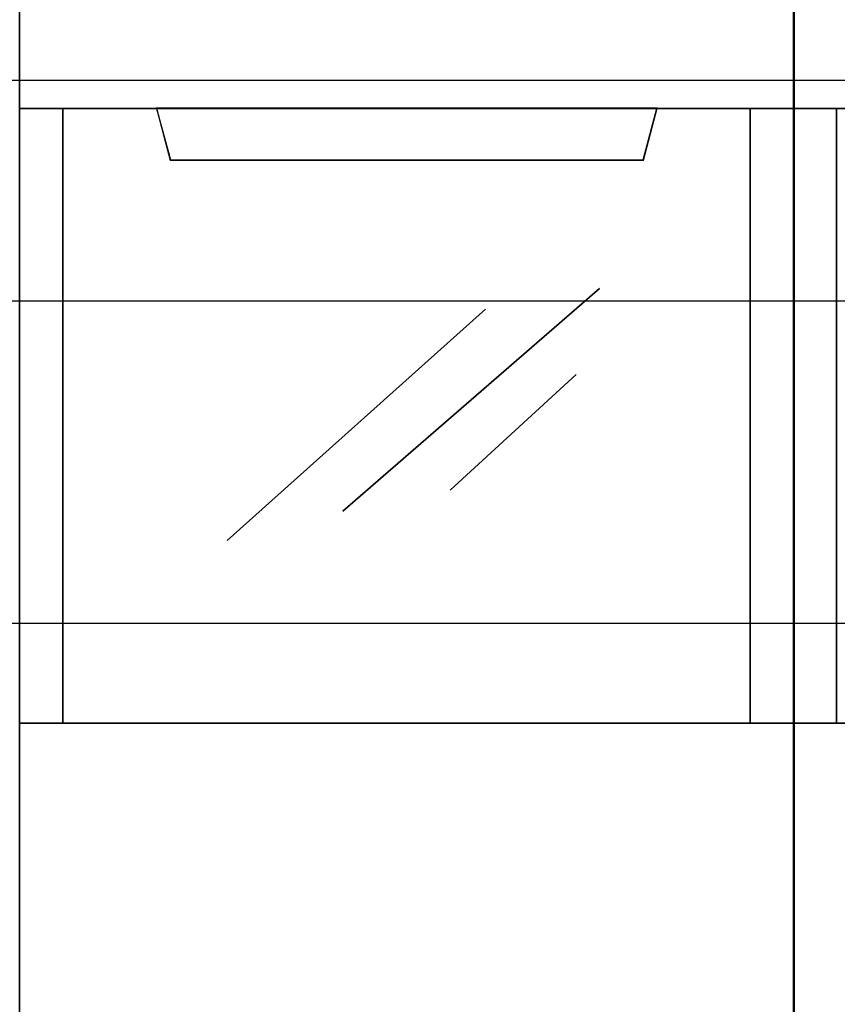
# Model space of a CAD drawing. Extents: x -635870 to -372006, y -44437 to 104716.
# Tile 58 of 246: x -618403 to -618213, y -31368 to -31139. Entities that reach past the tile are written whole.
import ezdxf

# ---------------------------------------------------------------- set-up
doc = ezdxf.new("R2010")
doc.units = 0
doc.header["$MEASUREMENT"] = 0
doc.layers.get('0').update_dxf_attribs({"color": 252})
for name, color, linetype in [('30', 7, 'Continuous'), ('45', 8, 'Continuous'), ('50', 7, 'Continuous')]:
    doc.layers.add(name, color=color, linetype=linetype)

# ---------------------------------------------------------------- blocks, each defined once
blk = doc.blocks.new('*U1010')
at = {"layer": '50', "color": 7}
blk.add_lwpolyline([(61.983887, -137.34823), (386.017439, -137.34823), (386.017439, -183.650891), (61.983887, -183.650891), (61.983887, -137.34823)], dxfattribs=at)
blk = doc.blocks.new('*U1011')
at = {"layer": '30', "color": 7}
blk.add_lwpolyline([(51.981526, -142.47767), (396.088727, -142.47767), (396.088727, -178.455247), (51.981526, -178.455247), (51.981526, -142.47767)], close=True, dxfattribs=at)
for points in [[(51.981526, -142.47767), (396.088727, -142.47767), (396.088727, -178.455247), (51.981526, -178.455247), (51.981526, -142.47767)], [(51.981526, -149.974543), (396.088727, -149.974543), (396.088727, -170.958374), (51.981526, -170.958374), (51.981526, -149.974543)]]:
    blk.add_lwpolyline(points, dxfattribs=at)
blk = doc.blocks.new('*U1016')
at = {"layer": '45', "color": 7}
for points in [[(169.995071, -118.993998), (188.008864, -118.993998), (188.008864, -118.993998), (188.008864, -201.999826), (188.008864, -201.999826), (169.995071, -201.999826), (169.995071, -201.999826), (169.995071, -118.993998), (169.995071, -118.993998)], [(169.995071, -137.997023), (188.008864, -137.997023), (188.008864, -152.304903), (169.995071, -152.304903), (169.995071, -137.997023)], [(170.000373, -138.00232), (188.003562, -138.00232), (188.003562, -152.299607), (170.000373, -152.299607), (170.000373, -138.00232)], [(173.176315, -137.997023), (173.497778, -139.207221), (173.497778, -139.207221), (184.503506, -139.207221), (184.503506, -139.207221), (184.824969, -137.997023), (173.176315, -137.997023)], [(173.181617, -138.00232), (173.502787, -139.201925), (184.498497, -139.201925), (184.819667, -138.00232), (173.181617, -138.00232)]]:
    blk.add_lwpolyline(points, close=True, dxfattribs=at)
at = {"layer": '45', "color": 59}
blk.add_lwpolyline([(170.000373, -118.999294), (188.003562, -118.999294), (188.003562, -201.99453), (170.000373, -201.99453), (170.000373, -118.999294)], close=True, dxfattribs=at)
at = {"layer": '45', "color": 4}
for points in [[(170.999814, -137.997023), (170.999814, -152.304903), (170.999814, -137.997023)], [(186.990866, -152.304903), (186.990866, -137.997023), (186.990866, -152.304903)]]:
    blk.add_lwpolyline(points, close=True, dxfattribs=at)
at = {"layer": '45', "color": 253}
for points in [[(177.516062, -147.368777), (183.480894, -142.189023), (177.516062, -147.368777)], [(174.819957, -148.051996), (180.835159, -142.673632), (174.819957, -148.051996)], [(180.010687, -146.878872), (182.942733, -144.188366), (180.010687, -146.878872)]]:
    blk.add_lwpolyline(points, close=True, dxfattribs=at)
blk = doc.blocks.new('*U1017')
at = {"layer": '45', "color": 7}
for points in [[(187.995609, -118.993998), (206.006752, -118.993998), (206.006752, -118.993998), (206.006752, -201.999826), (206.006752, -201.999826), (187.995609, -201.999826), (187.995609, -201.999826), (187.995609, -118.993998), (187.995609, -118.993998)], [(188.000911, -118.999294), (206.00145, -118.999294), (206.00145, -201.99453), (188.000911, -201.99453), (188.000911, -118.999294)], [(187.995609, -137.997023), (206.006752, -137.997023), (206.006752, -152.304903), (187.995609, -152.304903), (187.995609, -137.997023)], [(188.000911, -138.00232), (206.00145, -138.00232), (206.00145, -152.299607), (188.000911, -152.299607), (188.000911, -138.00232)]]:
    blk.add_lwpolyline(points, close=True, dxfattribs=at)
at = {"layer": '45', "color": 4}
blk.add_lwpolyline([(188.997701, -137.997023), (188.997701, -152.304903), (188.997701, -137.997023)], close=True, dxfattribs=at)

msp = doc.modelspace()

# ---------------------------------------------------------------- block references
at = {"xscale": 10, "yscale": 10, "zscale": 10}
for name in ['*U1011', '*U1010', '*U1017', '*U1016']:
    msp.add_blockref(name, (-620103.09, -29779.66), dxfattribs=at)

doc.saveas('drawing.dxf')
